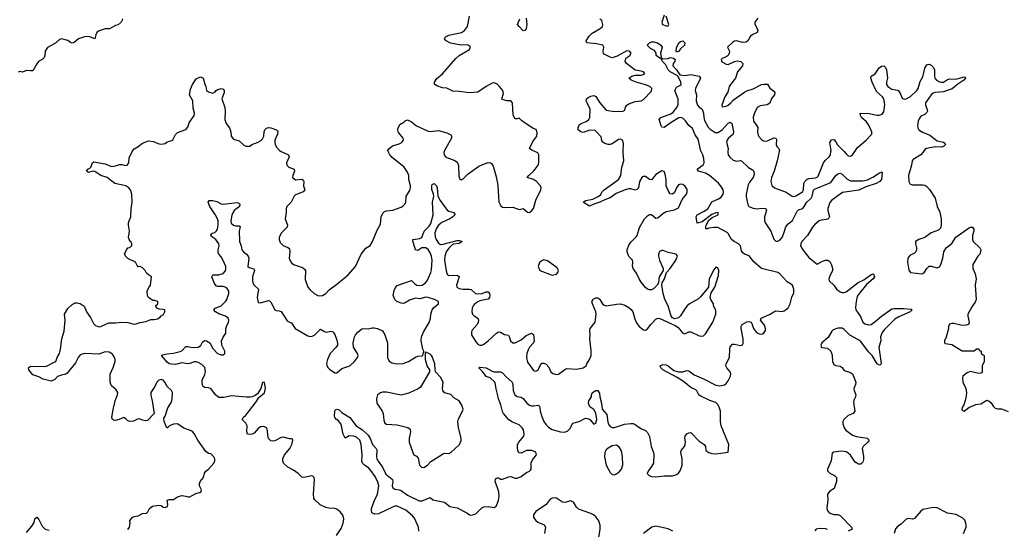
# Model space of a CAD drawing. Header units: inches. Extents: x 2396598 to 2566999, y 262085 to 451979.
# Tile 106 of 256: x 2465385 to 2474897, y 326349 to 331275. Entities that reach past the tile are written whole.
import ezdxf

# ---------------------------------------------------------------- set-up
doc = ezdxf.new("R2010")
doc.units = ezdxf.units.IN
doc.header["$MEASUREMENT"] = 0
for name, color, linetype in [('C4362', 7, 'Continuous'), ('C4363', 7, 'Continuous'), ('C4372', 7, 'Continuous'), ('C4373', 7, 'Continuous')]:
    doc.layers.add(name, color=color, linetype=linetype)

msp = doc.modelspace()

# ---------------------------------------------------------------- linework, layer by layer
at = {"layer": 'C4362', "color": 5}
for points, elevation in [([(2466430, 326347.3), (2466444.5, 326370), (2466451.6, 326410), (2466449.7, 326430), (2466470, 326463), (2466490, 326473), (2466530, 326478), (2466570, 326501), (2466610, 326506), (2466622, 326518), (2466639, 326550), (2466667.2, 326572.8), (2466730, 326582.8), (2466750, 326578), (2466770, 326564.7), (2466790, 326560.7), (2466812.7, 326570), (2466817.2, 326590), (2466810, 326632), (2466830, 326638), (2466870, 326636), (2466910, 326664.7), (2466950, 326674.8), (2466990.9, 326670.9), (2467010, 326662), (2467030, 326662), (2467085.6, 326694.4), (2467133.2, 326706.8), (2467142, 326730), (2467122, 326770), (2467121.2, 326790), (2467129.3, 326810), (2467159.3, 326850), (2467169.4, 326890.6), (2467182, 326910), (2467210, 326931.3), (2467259, 326990), (2467269, 327010), (2467268.7, 327030), (2467259, 327050), (2467230, 327079), (2467210, 327082), (2467182, 327102), (2467106.6, 327210), (2467070, 327276), (2467050, 327298), (2466970, 327326), (2466910, 327367.6), (2466870, 327366.6), (2466832, 327350), (2466812, 327330), (2466806, 327330), (2466779, 327390), (2466776.4, 327423.6), (2466790, 327442), (2466816.6, 327523.4), (2466850, 327578), (2466856.9, 327610), (2466859.5, 327670), (2466851.4, 327691.4), (2466810, 327729.3), (2466787.6, 327770), (2466770, 327791.5), (2466750, 327797.6), (2466727.7, 327790), (2466710.5, 327770), (2466690, 327729), (2466650.5, 327670), (2466650, 327642), (2466663.7, 327590), (2466684.7, 327470), (2466618.8, 327401.2), (2466603.6, 327396.4), (2466570, 327404), (2466550, 327415.3), (2466530, 327417.2), (2466484.4, 327395.6), (2466450, 327389.7), (2466430, 327397), (2466410, 327418), (2466390, 327429.4), (2466346.8, 327410), (2466310, 327400.5), (2466290, 327402.9), (2466280.9, 327410), (2466276.3, 327430), (2466284.7, 327490), (2466308.2, 327591.8), (2466329.4, 327650), (2466332.3, 327670), (2466318, 327698), (2466270, 327735.3), (2466259.5, 327770), (2466257.2, 327850), (2466287.5, 327912.5), (2466305.6, 327970), (2466305.6, 327990), (2466296.6, 328016.6), (2466281.1, 328041.1), (2466250, 328062), (2466210, 328064.5), (2466150, 328041.2), (2466010, 328049.4), (2465970, 328035.6), (2465948.5, 328010), (2465922.3, 327957.7), (2465841.7, 327858.3), (2465830.2, 327849.8), (2465790, 327840.5), (2465750, 327824.7), (2465723, 327797), (2465690, 327780.5), (2465610, 327801.7), (2465570, 327821.7), (2465510, 327842.9), (2465472.3, 327890), (2465469.5, 327910.5), (2465490, 327927.3), (2465630, 327923.7), (2465650, 327928.7), (2465710, 327962.8), (2465733.2, 327970), (2465747, 328010), (2465770.8, 328050), (2465779.8, 328090), (2465791.1, 328190), (2465814.5, 328265.5), (2465823.6, 328370), (2465817.2, 328430), (2465850, 328482), (2465890, 328521), (2465922, 328538), (2465939.8, 328539.8), (2465970, 328532), (2466006, 328506), (2466014.4, 328494.4), (2466030.5, 328450), (2466070, 328396), (2466097.2, 328337.2), (2466117.7, 328317.7), (2466150, 328304.9), (2466170, 328308.7), (2466230, 328338.4), (2466250, 328343.7), (2466310, 328344.2), (2466370, 328352.7), (2466428.7, 328348.7), (2466490, 328333.4), (2466510, 328334), (2466550, 328348), (2466602.7, 328357.3), (2466650, 328378), (2466683.1, 328376.9), (2466716.5, 328383.5), (2466740.4, 328399.6), (2466750, 328412), (2466774.6, 328425.4), (2466788, 328450), (2466786, 328470), (2466770, 328475.3), (2466736.4, 328476.4), (2466710, 328488), (2466698, 328510), (2466718, 328530), (2466718, 328550), (2466690, 328562), (2466670, 328562), (2466650, 328573.2), (2466630, 328589), (2466619.3, 328610), (2466616, 328650), (2466632.7, 328687.3), (2466648.7, 328710), (2466658, 328790), (2466628, 328808), (2466610, 328826), (2466598, 328850), (2466570, 328878), (2466550, 328888), (2466530, 328886), (2466518, 328898), (2466502, 328930), (2466430, 328966), (2466410, 328986), (2466398, 329010), (2466415.3, 329050), (2466430, 329071.3), (2466448, 329072), (2466467.3, 329092.7), (2466468, 329110), (2466458, 329130), (2466450, 329135.3), (2466436, 329170), (2466446, 329230), (2466436, 329290), (2466437.2, 329310), (2466441.2, 329330), (2466459, 329370), (2466462.9, 329450), (2466472.3, 329510), (2466469, 329590), (2466456, 329630), (2466439, 329650), (2466408.7, 329670), (2466305.2, 329690), (2466230, 329748.2), (2466168.2, 329768.2), (2466110, 329807.6), (2466090, 329809.6), (2466050, 329798), (2466030, 329811), (2466042.7, 329830), (2466061.6, 329838.4), (2466071.5, 329848.5), (2466087.5, 329892.5), (2466100.5, 329899.5), (2466210, 329883.1), (2466270, 329857), (2466310, 329862), (2466350, 329876.4), (2466370, 329876.4), (2466406.1, 329866.1), (2466422.7, 329870), (2466440.4, 329890), (2466441.3, 329938.7), (2466471.4, 330000)], 60), ([(2467910.1, 330000), (2467916.2, 329996.2), (2467980.5, 329970), (2467987, 329950), (2467963.7, 329890), (2467966, 329870), (2467986, 329850), (2468034.8, 329830), (2468038, 329810), (2468022, 329770), (2468021, 329750), (2468050, 329727.7), (2468110, 329732.7), (2468124.5, 329724.5), (2468130.4, 329710), (2468128, 329670), (2468139.1, 329630), (2468124, 329610), (2468050, 329580.5), (2468034.9, 329570), (2468008, 329510), (2467965.5, 329470), (2467958, 329450), (2467960.5, 329410), (2467948.4, 329350), (2467973.4, 329290), (2467968, 329270), (2467910.6, 329210), (2467890.7, 329170), (2467890.6, 329150), (2467901.7, 329121.7), (2467930, 329090.8), (2467973.8, 329073.8), (2467990, 329062.8), (2467995.6, 329030), (2467988.5, 328970), (2467994, 328950), (2468010, 328925.5), (2468030.8, 328910), (2468118.5, 328878.5), (2468139.7, 328859.7), (2468144.6, 328850), (2468143.6, 328763.6), (2468168.7, 328690), (2468190, 328663), (2468230, 328628), (2468270, 328604.9), (2468310, 328608.2), (2468343.7, 328630), (2468375.5, 328664.5), (2468450, 328718.3), (2468558.7, 328810), (2468630, 328888.4), (2468682.6, 329010), (2468730, 329067.2), (2468770, 329092.4), (2468794.7, 329130), (2468838.7, 329241.3), (2468870, 329298), (2468875.9, 329370), (2468894.2, 329405.8), (2468910, 329419.6), (2468930, 329426.9), (2468990, 329433.6), (2469070, 329462.4), (2469090, 329476.3), (2469113.9, 329506.1), (2469119.5, 329570), (2469155.1, 329624.9), (2469161.6, 329650), (2469160.5, 329670), (2469144.7, 329730), (2469144.2, 329770), (2469130, 329802.7), (2469099.6, 329850), (2468983.8, 329943.8), (2468959.7, 329970), (2468945.8, 330000)], 60), ([(2469486.3, 330000), (2469483.2, 329990), (2469484.9, 329970), (2469495.2, 329955.2), (2469510, 329944.4), (2469590, 329914.9), (2469614.8, 329894.8), (2469625, 329865), (2469627.3, 329767.3), (2469629.1, 329749.1), (2469636.1, 329736.1), (2469650, 329728.5), (2469670, 329735.3), (2469716.4, 329783.6), (2469821.7, 329858.3), (2469890, 329889.3), (2469910, 329894.9), (2469932.4, 329892.4), (2469943.9, 329883.9), (2469959.1, 329859.1), (2469985.5, 329770), (2470000, 329694.4)], 60), ([(2468446, 326290), (2468490, 326358), (2468509.8, 326410), (2468514.8, 326450), (2468505.2, 326485.2), (2468479.5, 326519.5), (2468450, 326545.1), (2468430, 326551.2), (2468370, 326552.8), (2468341.3, 326561.3), (2468287, 326587), (2468235.1, 326635.1), (2468226.6, 326650), (2468222.7, 326690), (2468234.3, 326830), (2468229.6, 326849.6), (2468219.7, 326859.7), (2468207, 326867), (2468130, 326851.5), (2468110, 326854.5), (2468075.1, 326890), (2468030, 326921.6), (2467974, 326950), (2467933.2, 326990), (2467925.6, 327010), (2467926.5, 327033.5), (2467944.5, 327070), (2467995.4, 327130), (2468013.5, 327170), (2468022.7, 327210), (2468019.5, 327219.5), (2468010, 327225.2), (2467990, 327223.6), (2467930, 327239.3), (2467910, 327236.5), (2467850, 327204), (2467830, 327199.7), (2467810, 327205.6), (2467790, 327227.3), (2467784.1, 327244.1), (2467776.9, 327316.9), (2467769.3, 327330), (2467742.7, 327342.7), (2467710, 327338.5), (2467690, 327323.5), (2467650, 327279.7), (2467630.7, 327270), (2467606.5, 327266.5), (2467585.2, 327270), (2467580.5, 327290), (2467583.5, 327350), (2467570, 327374), (2467535.1, 327410), (2467542.9, 327430), (2467570, 327454), (2467595.1, 327484.9), (2467670, 327580.3), (2467695.8, 327624.2), (2467750, 327668.5), (2467758.3, 327710), (2467750, 327772.7), (2467730, 327768), (2467715.5, 327710), (2467681.3, 327658.7), (2467658, 327642), (2467630.2, 327629.8), (2467610, 327625.3), (2467573.7, 327626.3), (2467430, 327638.4), (2467356, 327624), (2467310, 327623.5), (2467275.1, 327650), (2467230.9, 327710.9), (2467210, 327717.4), (2467170, 327719.6), (2467153.1, 327733.1), (2467146.3, 327766.3), (2467147.1, 327790), (2467174.6, 327845.4), (2467179.8, 327870), (2467172.2, 327912.2), (2467143.6, 327943.6), (2467110, 327961.6), (2467090, 327967), (2467070, 327967), (2467028.5, 327951.5), (2467010, 327949.6), (2466950, 327956.9), (2466890, 327942.6), (2466850, 327944.7), (2466829.6, 327950), (2466810, 327966), (2466754, 328030), (2466763.6, 328036.4), (2466810, 328046.7), (2466870, 328052.6), (2466933.6, 328066.4), (2466950, 328074.9), (2466990, 328114.9), (2467010, 328116), (2467050, 328106.4), (2467110, 328110.2), (2467134, 328126), (2467150, 328159.1), (2467170, 328174.6), (2467190.6, 328170), (2467222.4, 328150), (2467250, 328098), (2467294.4, 328050), (2467330, 328034.3), (2467350, 328035.3), (2467366, 328050), (2467366.6, 328070), (2467339.1, 328130), (2467333.6, 328170), (2467350, 328206.8), (2467376.4, 328243.6), (2467375.8, 328290), (2467381.7, 328310), (2467403.5, 328350), (2467405.6, 328370), (2467397.2, 328390), (2467373, 328410), (2467310, 328431), (2467277.6, 328450), (2467259.5, 328470), (2467274.7, 328485.3), (2467330.9, 328509.1), (2467372, 328550), (2467386.6, 328570), (2467403.7, 328630), (2467403.7, 328650), (2467390, 328678), (2467369.6, 328689.6), (2467350, 328694.7), (2467296.1, 328696.1), (2467282.5, 328702.5), (2467265.2, 328725.2), (2467241.6, 328790), (2467251.8, 328808.2), (2467310, 328810.2), (2467350, 328822.3), (2467371.4, 328848.6), (2467377.8, 328870), (2467376.2, 328890), (2467350, 328947.6), (2467330, 328982.9), (2467307.3, 329010), (2467303.3, 329023.3), (2467303, 329050), (2467312.7, 329090), (2467309.4, 329110), (2467280.9, 329150), (2467249.6, 329170), (2467229.3, 329190), (2467242.7, 329210), (2467270, 329219.5), (2467286.8, 329233.2), (2467296, 329250), (2467302.8, 329290), (2467301.4, 329330), (2467294.2, 329350), (2467273.1, 329393.1), (2467222.6, 329470), (2467206.6, 329510), (2467213.6, 329526.4), (2467250, 329528.7), (2467290, 329519), (2467330, 329496.4), (2467350, 329492.2), (2467487.3, 329507.3), (2467502, 329502), (2467510.7, 329490.7), (2467506.8, 329470), (2467457.3, 329430), (2467445.7, 329414.3), (2467434.3, 329385.7), (2467423.1, 329330), (2467429.2, 329309.2), (2467450, 329288.5), (2467470, 329282), (2467503.5, 329283.5), (2467514.6, 329274.6), (2467505.3, 329230), (2467509, 329130), (2467523.1, 329090), (2467530.4, 329050), (2467546, 329030), (2467577.1, 329010), (2467593.4, 328990), (2467598, 328970), (2467588, 328888), (2467600.4, 328880.4), (2467648.3, 328868.3), (2467654.7, 328854.7), (2467635, 328790), (2467632.6, 328750), (2467636.5, 328730), (2467648.5, 328710), (2467690.6, 328670), (2467678.4, 328590), (2467690, 328541), (2467710, 328538), (2467790, 328560.5), (2467797.6, 328557.6), (2467810, 328546), (2467850, 328471.3), (2467863.5, 328463.5), (2467890, 328462), (2467910, 328454), (2467970, 328365.5), (2467990, 328350.5), (2468010, 328344), (2468044.9, 328290), (2468170, 328218.4), (2468190, 328213.7), (2468210, 328216), (2468233.5, 328226.5), (2468290, 328282.8), (2468330, 328260.5), (2468350, 328255.5), (2468390, 328264), (2468410, 328260.7), (2468414.7, 328254.7), (2468430, 328230.8), (2468450, 328177.3), (2468455.3, 328144.7), (2468453.8, 328130), (2468443.1, 328110), (2468384, 328050), (2468357.6, 327990), (2468350.3, 327950.3), (2468353, 327933), (2468363.8, 327910), (2468377.2, 327897.2), (2468430, 327863), (2468450, 327862.4), (2468497.8, 327902.2), (2468574, 327930), (2468620.3, 327970), (2468647.7, 328010), (2468653.1, 328030), (2468649.7, 328050), (2468609.6, 328110.4), (2468606, 328150), (2468619.7, 328210), (2468628, 328230), (2468650, 328254.4), (2468690, 328285.5), (2468710, 328290.5), (2468750, 328288), (2468790, 328297.3), (2468810, 328297.3), (2468842, 328290), (2468890, 328266), (2468912.7, 328230), (2468936.5, 328150), (2468937.4, 328010), (2468955.5, 327975.5), (2468978.9, 327958.9), (2469027.1, 327947.1), (2469090, 327952), (2469140.7, 327970), (2469210, 328013.7), (2469230, 328021.3), (2469273.6, 328026.4), (2469278, 328030), (2469288.7, 328070), (2469279, 328090), (2469263, 328170), (2469266.9, 328210), (2469284.4, 328255.6), (2469343.9, 328356.1), (2469352.9, 328387.1), (2469355.3, 328430), (2469369.8, 328470.2), (2469385.5, 328494.5), (2469431.1, 328530), (2469429.5, 328550), (2469393.2, 328570), (2469330, 328591.3), (2469310, 328592.8), (2469250, 328577), (2469210, 328584.2), (2469150, 328563.1), (2469110, 328538.7), (2469090, 328532.9), (2469070, 328534), (2469029.7, 328550), (2469009.7, 328570), (2468991.3, 328610), (2469002.3, 328657.7), (2469014.3, 328685.7), (2469030, 328704.9), (2469170, 328754.8), (2469202, 328722), (2469222.8, 328710), (2469250, 328705.8), (2469273.2, 328710), (2469304.5, 328730), (2469320.7, 328750), (2469356.5, 328830), (2469363.2, 328856.8), (2469370.5, 328950.5), (2469364.4, 328990), (2469350, 329022.4), (2469330, 329054.3), (2469310, 329068.2), (2469270, 329068.2), (2469230, 329043.7), (2469210, 329049.2), (2469182.9, 329137.1), (2469184, 329150), (2469250, 329160.3), (2469269.8, 329170.2), (2469292.1, 329230), (2469340, 329280), (2469355.4, 329304.6), (2469377.8, 329390), (2469372.9, 329510), (2469384.2, 329570), (2469383.1, 329590), (2469367.9, 329632.1), (2469365.1, 329670), (2469370, 329682.8), (2469390, 329690.7), (2469413, 329670), (2469419.3, 329650), (2469423.7, 329570), (2469446.5, 329526.5), (2469515.2, 329435.3), (2469530, 329425.3), (2469576, 329410), (2469590.4, 329390.4), (2469570.3, 329370), (2469539.5, 329350), (2469464, 329316), (2469431.3, 329288.7), (2469407.6, 329252.4), (2469396.6, 329210), (2469397.4, 329177.4), (2469407.5, 329150), (2469430, 329115.9), (2469450, 329103.2), (2469474.7, 329105.3), (2469610, 329140.3), (2469630, 329141.7), (2469658, 329130), (2469630, 329111.8), (2469575.6, 329104.4), (2469562.2, 329097.8), (2469530, 329066.6), (2469505.7, 329030), (2469491.7, 328990), (2469489.6, 328949.6), (2469505.9, 328845.9), (2469515.8, 328815.8), (2469530, 328803.2), (2469610, 328805.3), (2469630, 328794), (2469632, 328790), (2469605.2, 328710), (2469609.1, 328689.1), (2469630, 328675.3), (2469670.2, 328670.2), (2469731.4, 328671.4), (2469746.5, 328666.5), (2469788, 328630), (2469810, 328625.8), (2469852, 328628), (2469890, 328643.1), (2469910, 328643), (2469923, 328630), (2469926.4, 328610), (2469922.4, 328590), (2469910, 328572.3), (2469830, 328556.4), (2469810, 328547.2), (2469776.7, 328523.3), (2469765.3, 328510), (2469757.4, 328490), (2469753.1, 328450), (2469759.5, 328430), (2469773.9, 328413.9), (2469810, 328390.4), (2469816.9, 328370), (2469814.3, 328350), (2469803.7, 328330), (2469753.4, 328270), (2469748.3, 328250), (2469749.4, 328230), (2469790, 328160.5), (2469814.6, 328134.6), (2469830, 328128.9), (2469850, 328130.3), (2469870, 328139.6), (2469910, 328170.3), (2469990, 328245.3), (2470000, 328251.2)], 40), ([(2470000, 327655.9), (2469987.3, 327707.3), (2469982.6, 327750), (2469974.3, 327770), (2469930, 327811.8), (2469890, 327827.6), (2469856, 327876), (2469822, 327910), (2469830, 327916), (2469890, 327911.3), (2469950, 327878.3), (2469970, 327872.4), (2470000, 327872)], 20), ([(2469240.9, 326330), (2469239, 326370), (2469197.6, 326457.6), (2469180.2, 326480.2), (2469114, 326534), (2469033.1, 326573.1), (2469010, 326573.2), (2468992.6, 326567.4), (2468850, 326499.3), (2468814.9, 326494.9), (2468788.3, 326508.3), (2468782.4, 326530), (2468784.4, 326550), (2468810, 326622), (2468842.4, 326690), (2468854.2, 326770), (2468844, 326804), (2468818.1, 326858.1), (2468778.3, 326918.3), (2468759.1, 326939.1), (2468717, 326970), (2468697, 326990), (2468690, 327004), (2468694.5, 327070), (2468683.7, 327170), (2468670.5, 327210.5), (2468640.2, 327240.2), (2468609.1, 327250.9), (2468568.8, 327251.2), (2468529.2, 327230), (2468510, 327268.7), (2468494.3, 327350), (2468487.2, 327367.2), (2468461, 327401), (2468446.6, 327410), (2468429.4, 327430), (2468427.3, 327447.3), (2468429.4, 327490.6), (2468435.3, 327504.7), (2468450, 327512), (2468470, 327502.8), (2468498, 327478), (2468575.5, 327430), (2468634, 327350), (2468696.9, 327310), (2468750, 327259), (2468770, 327226.7), (2468793, 327170), (2468828.9, 327130), (2468835.8, 327115.8), (2468833.3, 327050), (2468836.4, 327030), (2468847, 327007), (2468890.7, 326950), (2468923.3, 326883.3), (2468986.7, 326830), (2468988.9, 326810), (2468981.6, 326770), (2468990, 326749), (2469010, 326737.6), (2469050, 326731.3), (2469070, 326722.9), (2469130, 326678.7), (2469244.9, 326624.9), (2469274.5, 326625.5), (2469350, 326656), (2469375.3, 326635.3), (2469490, 326610.3), (2469540.4, 326570), (2469610, 326555.3), (2469703.1, 326510), (2469730, 326490.3), (2469750, 326486.7), (2469790, 326499.6), (2469850, 326557), (2469870, 326567), (2469910, 326570.5), (2469970, 326561.1), (2469988.5, 326571.5), (2470000, 326601.4)], 20), ([(2470000, 326749.2), (2469979.1, 326810), (2469980.5, 326830), (2469990, 326844.9), (2470000, 326845.2)], 20), ([(2465450, 326318.8), (2465502, 326378), (2465523.6, 326416.4), (2465530, 326452), (2465550, 326466), (2465570, 326442.8), (2465600.2, 326380.3), (2465630, 326350.5), (2465670, 326339.5)], 60)]:
    msp.add_lwpolyline(points, dxfattribs=dict(at, elevation=elevation))
at = {"layer": 'C4362', "color": 5, "elevation": 40}
msp.add_lwpolyline([(2469310, 328066), (2469302, 328058), (2469302.8, 327990), (2469321.3, 327921.3), (2469344.7, 327890), (2469344.7, 327870), (2469256.3, 327723.7), (2469232.9, 327707.1), (2469150.3, 327669.7), (2469110, 327655.1), (2469070, 327647), (2468930, 327675.1), (2468890, 327676.3), (2468870, 327669.6), (2468840.5, 327650), (2468830.4, 327610), (2468835.5, 327570), (2468887, 327490), (2468895.3, 327470), (2468903.9, 327403.9), (2468913.7, 327373.7), (2468930, 327364), (2469030, 327359.5), (2469070, 327350.5), (2469133.1, 327333.1), (2469156, 327316), (2469160.3, 327290), (2469148.8, 327228.8), (2469148.7, 327190), (2469182, 327090), (2469192, 327070), (2469216.8, 327056.8), (2469235.9, 327035.9), (2469246.8, 326970), (2469266, 326950), (2469290, 326946.4), (2469325.2, 326970), (2469356.9, 327003.1), (2469470, 327074.8), (2469490, 327084), (2469530, 327082), (2469550, 327090.8), (2469632.2, 327167.8), (2469651, 327209), (2469651.3, 327230), (2469624.4, 327330), (2469619.1, 327390), (2469623.7, 327416.3), (2469664, 327490), (2469669, 327510), (2469656, 327550), (2469631.6, 327590), (2469579.1, 327619.1), (2469550, 327651.3), (2469490, 327669.6), (2469473.6, 327690), (2469469.7, 327710), (2469474.7, 327770), (2469450, 327821.2), (2469402, 327870), (2469397.2, 327890), (2469396.2, 327950), (2469370, 328018), (2469364, 328030), (2469350, 328041.2), (2469330, 328053.2), (2469315.3, 328055.3)], close=True, dxfattribs=at)
at = {"layer": 'C4363', "color": 5, "elevation": 60}
for points in [[(2466377.3, 331282.7), (2466376, 331270), (2466364.7, 331250), (2466334.4, 331225.6), (2466310, 331219), (2466252.4, 331187.6), (2466210, 331187), (2466154, 331166), (2466130.5, 331149.5), (2466118.8, 331130), (2466110, 331089), (2466052.7, 331112.7), (2466011.6, 331108.4), (2465952, 331090), (2465910, 331055.3), (2465890, 331049), (2465874.6, 331054.6), (2465850, 331075.3), (2465790, 331088.7), (2465770, 331082), (2465730.9, 331049.1), (2465654.4, 331005.6), (2465631, 330970), (2465627.3, 330930), (2465620.7, 330910), (2465601, 330890), (2465567.3, 330870), (2465550, 330849), (2465510, 330782), (2465490, 330779), (2465450, 330782.7), (2465411, 330769), (2465390, 330773.2), (2465370, 330769.3)], [(2470000, 330647.1), (2469990, 330655.8), (2469970, 330664.2), (2469950, 330661.6), (2469890, 330629.4), (2469810, 330575.1), (2469730, 330567.8), (2469630, 330580.9), (2469570, 330583.5), (2469510, 330613.8), (2469470, 330617.3), (2469415.1, 330635), (2469393, 330653), (2469391.2, 330670), (2469413.3, 330706.7), (2469470, 330752.4), (2469599.8, 330900.2), (2469630.7, 330929.3), (2469730, 330987.6), (2469740.5, 331010), (2469730, 331022.9), (2469711.5, 331031.5), (2469650, 331028.6), (2469547.7, 331047.7), (2469503.7, 331070), (2469489.3, 331090), (2469498, 331110), (2469530, 331125.3), (2469652.7, 331150), (2469682.9, 331170), (2469711.3, 331210), (2469729.5, 331310)], [(2466471.4, 330000), (2466476.3, 330010), (2466490, 330026.4), (2466530, 330050.4), (2466570, 330083), (2466630, 330103.1), (2466677, 330097), (2466718, 330078), (2466750, 330070.8), (2466790, 330079.1), (2466810, 330093.4), (2466853.2, 330106.8), (2466865.2, 330114.8), (2466890, 330164.7), (2466910, 330184.7), (2466990, 330213), (2467010, 330237.3), (2467023.5, 330276.5), (2467069.2, 330350), (2467072.7, 330370), (2467059.3, 330419.3), (2467056.2, 330490), (2467026.6, 330550), (2467035.6, 330604.4), (2467053.2, 330650), (2467090, 330702), (2467130, 330721), (2467156, 330710), (2467172.8, 330652.8), (2467184, 330630), (2467190.9, 330590.9), (2467210, 330578.8), (2467250, 330564.9), (2467270, 330574), (2467282, 330590), (2467298.4, 330601.6), (2467330, 330610.3), (2467350, 330603), (2467359.5, 330590), (2467360.3, 330570), (2467338, 330510), (2467365.7, 330425.7), (2467370.4, 330390), (2467365.5, 330310), (2467379.1, 330270), (2467410.5, 330230), (2467423.8, 330190), (2467428.9, 330148.9), (2467450, 330119.1), (2467504.5, 330104.5), (2467550, 330062), (2467570, 330052), (2467607.3, 330052.7), (2467626, 330070), (2467690, 330090.8), (2467710, 330102.8), (2467730, 330124), (2467742.9, 330150), (2467745.6, 330190), (2467754, 330210), (2467770, 330226), (2467790, 330233), (2467810, 330228.2), (2467866, 330210), (2467877.3, 330197.3), (2467876.5, 330170), (2467850.3, 330110), (2467848.5, 330090), (2467854, 330070), (2467870, 330039.1), (2467894, 330010), (2467910.1, 330000)], [(2468945.8, 330000), (2468941.2, 330010), (2468952, 330028), (2468985.4, 330054.6), (2469050, 330074.4), (2469070, 330083.8), (2469083.5, 330096.5), (2469091.8, 330110), (2469089.6, 330130), (2469043.3, 330183.3), (2469037.2, 330210), (2469039.3, 330220.7), (2469056.9, 330263.1), (2469096.3, 330283.7), (2469110, 330297.3), (2469130, 330308), (2469170, 330286.4), (2469219.3, 330250), (2469330, 330197.6), (2469350, 330194.9), (2469430, 330203.6), (2469510, 330180.8), (2469550, 330161.3), (2469557.7, 330150), (2469557.6, 330130), (2469490, 330012), (2469486.3, 330000)]]:
    msp.add_lwpolyline(points, dxfattribs=at)
at = {"layer": 'C4372', "color": 5}
for points, elevation in [([(2470000, 328251.2), (2470010, 328257), (2470030, 328254), (2470070, 328231.7), (2470106.4, 328226.4), (2470113.9, 328213.9), (2470124.9, 328170), (2470150, 328150.3), (2470170, 328152.9), (2470230, 328180.3), (2470278.3, 328221.7), (2470330, 328245.3), (2470350, 328230.8), (2470354, 328170), (2470347.1, 328150), (2470311.1, 328110), (2470299, 328090), (2470284.8, 328050), (2470280.7, 328010), (2470290, 327963.8), (2470350, 327884.4), (2470370, 327876.4), (2470390, 327888.4), (2470418, 327942), (2470430, 327954.4), (2470450, 327954.9), (2470470, 327944.2), (2470495.9, 327915.9), (2470515.5, 327870), (2470535.8, 327855.8), (2470570, 327846.7), (2470590, 327850.3), (2470650, 327893.7), (2470670, 327902), (2470763.3, 327896.7), (2470829.3, 327910.7), (2470859, 327930), (2470864, 327950), (2470890, 327991.3), (2470904.5, 328030), (2470905.4, 328074.6), (2470892.3, 328190), (2470897, 328230), (2470892.7, 328270), (2470897.2, 328290), (2470946, 328350), (2470953.6, 328430), (2470951.3, 328450), (2470917.3, 328530), (2470913, 328550), (2470926.4, 328573.6), (2470950, 328586.7), (2470970, 328586.4), (2470979.4, 328579.4), (2470990.2, 328570.2), (2471014.9, 328530), (2471030, 328516.4), (2471050, 328508.8), (2471150, 328526), (2471187.7, 328527.7), (2471230, 328514.8), (2471270, 328494), (2471293.7, 328473.7), (2471308, 328450), (2471332, 328370), (2471350, 328335.5), (2471370, 328308.7), (2471410, 328278.7), (2471430, 328274.9), (2471450, 328285.5), (2471481.6, 328330), (2471530, 328381.6), (2471550, 328388.4), (2471570, 328388.2), (2471718.4, 328318.4), (2471742.4, 328302.4), (2471790, 328246), (2471801.4, 328241.4), (2471810, 328238.8), (2471850, 328257.3), (2471870, 328257.3), (2471950, 328218), (2471970, 328215.5), (2471990, 328220.5), (2472010, 328238.8), (2472081.1, 328350), (2472109.5, 328430), (2472108.9, 328468.9), (2472088.9, 328508.9), (2472088.7, 328530), (2472062, 328570), (2472054, 328590), (2472065.6, 328634.4), (2472102, 328690), (2472136.6, 328803.4), (2472138, 328850), (2472130, 328875.3), (2472110, 328882.7), (2472090, 328858), (2472046.4, 328770), (2472038, 328690), (2471963.6, 328596.4), (2471941.8, 328578.2), (2471856.4, 328530), (2471834.4, 328510), (2471810, 328480.9), (2471770, 328412.7), (2471750, 328392.3), (2471710, 328384), (2471690, 328394), (2471679.3, 328410), (2471650, 328509), (2471616.9, 328570), (2471600.5, 328630), (2471589, 328711), (2471592, 328730), (2471614.3, 328770), (2471633.6, 328830), (2471670, 328870.3), (2471724.7, 328950), (2471740.9, 328990), (2471736.9, 328996.9), (2471727.2, 329007.2), (2471650, 329025.6), (2471602.6, 329042.6), (2471590, 329045.1), (2471564.6, 329035.4), (2471555.2, 329010), (2471556.1, 328990), (2471567.1, 328950), (2471600.3, 328870), (2471601.6, 328850), (2471563.7, 328790), (2471556, 328730), (2471544.9, 328710), (2471507.7, 328672.2), (2471490, 328662.4), (2471470, 328662.6), (2471450, 328671.1), (2471430, 328687.1), (2471390, 328736.8), (2471369.8, 328770), (2471343.5, 328823.5), (2471312.8, 328870), (2471306.2, 328893.8), (2471309.3, 328930), (2471305.2, 328950), (2471270, 328986.6), (2471253.6, 329030), (2471255, 329050), (2471270, 329094), (2471290, 329125.7), (2471342.2, 329177.8), (2471349.8, 329190.2), (2471373.5, 329266.5), (2471421.7, 329350), (2471450, 329378.7), (2471470, 329392.4), (2471490, 329393.4), (2471530, 329355.5), (2471550, 329361.1), (2471599.1, 329400.9), (2471630, 329419.6), (2471710, 329436), (2471750, 329456.3), (2471784.2, 329535.8), (2471826, 329590), (2471833.2, 329610), (2471832.9, 329632.9), (2471810, 329668.7), (2471790, 329681.2), (2471770, 329685.2), (2471750, 329677.2), (2471730, 329648.7), (2471710, 329604), (2471690, 329589), (2471670, 329593.2), (2471650, 329622.7), (2471631.3, 329670), (2471629.6, 329730), (2471621.5, 329781.5), (2471610, 329808), (2471590, 329814), (2471530, 329779), (2471490, 329726), (2471470, 329729.4), (2471430, 329758.7), (2471410, 329759.6), (2471394, 329750), (2471373.7, 329710), (2471361.7, 329650), (2471347.6, 329632.4), (2471330, 329626.3), (2471290, 329639.8), (2471270, 329639.5), (2471234.4, 329630), (2471145.9, 329594.1), (2471090, 329552), (2471042.7, 329537.3), (2470990, 329509.8), (2470930, 329493.3), (2470890, 329471.6), (2470829.5, 329510), (2470854, 329526), (2470920.6, 329539.4), (2470974.6, 329565.4), (2470996.5, 329583.5), (2471011.3, 329610), (2471031.5, 329630), (2471170, 329731.3), (2471192.6, 329770), (2471202.2, 329850), (2471222.8, 329910), (2471214.3, 329990), (2471214.7, 330000)], 40), ([(2470000, 329694.4), (2470005.5, 329665.5), (2470015.2, 329515.2), (2470034.6, 329474.6), (2470050, 329463), (2470070, 329459.3), (2470150, 329463), (2470210, 329438.8), (2470250, 329451), (2470290, 329416), (2470310, 329411), (2470330, 329426), (2470350, 329451.3), (2470371.8, 329530), (2470419, 329630), (2470421.2, 329650), (2470417.2, 329670), (2470379, 329710), (2470350, 329729.2), (2470288.7, 329750), (2470302, 329770), (2470349.6, 329810.4), (2470366, 329830), (2470394, 329870), (2470401.2, 329890), (2470399.3, 329970), (2470390, 329988.7), (2470362.6, 330000)], 60), ([(2470000, 327872), (2470030, 327871.6), (2470050, 327863.1), (2470084.1, 327824.1), (2470142.4, 327770), (2470148.8, 327750), (2470152.2, 327690), (2470168.7, 327648.7), (2470190, 327633.1), (2470230, 327625.3), (2470250, 327613.7), (2470282.7, 327570), (2470310, 327549.2), (2470330, 327542.4), (2470350, 327542.3), (2470390, 327550.4), (2470402.5, 327542.5), (2470408.6, 327528.6), (2470412.9, 327490), (2470430, 327440.7), (2470450, 327390.6), (2470470, 327360.4), (2470495.1, 327335.1), (2470530, 327312.9), (2470610, 327290.2), (2470650, 327289.2), (2470679.6, 327300.4), (2470699.4, 327320.6), (2470730, 327374.9), (2470790, 327391.6), (2470850, 327422), (2470870, 327421.3), (2470891.6, 327411.6), (2470930, 327364.9), (2470950, 327375.5), (2470961.5, 327410), (2470951.5, 327471.5), (2470930, 327508), (2470891.5, 327531.5), (2470879.5, 327570), (2470882.7, 327590), (2470909.2, 327630), (2470909.5, 327650), (2470918, 327670), (2470950, 327692.4), (2470970.4, 327690.4), (2470985.2, 327665.2), (2470988, 327630), (2471004.4, 327570), (2471013.4, 327510), (2471057.3, 327457.3), (2471066, 327386), (2471077.6, 327357.6), (2471090, 327341.5), (2471110, 327332.2), (2471130, 327332.1), (2471226.8, 327366.8), (2471290, 327372.7), (2471310, 327370.5), (2471330, 327362.8), (2471384.7, 327324.7), (2471430, 327304), (2471450, 327286), (2471470, 327244.7), (2471484, 327150), (2471508.2, 327090), (2471511.8, 327070), (2471508.7, 326990), (2471490, 326955.1), (2471454.9, 326910), (2471448.2, 326890), (2471467.7, 326870), (2471490, 326859.6), (2471530, 326855.6), (2471610, 326866.3), (2471690, 326866.7), (2471730, 326877.6), (2471750, 326891.8), (2471770, 326920.3), (2471783.9, 326970), (2471784.1, 327030), (2471770.8, 327090), (2471776.4, 327110), (2471807.6, 327150), (2471814.4, 327170), (2471816.1, 327196.1), (2471811.5, 327230), (2471814.5, 327250), (2471830, 327270.6), (2471850, 327283), (2471870, 327284.9), (2471950, 327202.4), (2471998.8, 327170), (2472010.4, 327150.4), (2472014.8, 327110), (2472041, 327090), (2472070, 327082.4), (2472110, 327079.5), (2472230, 327094), (2472235.6, 327170), (2472162.7, 327350), (2472154.8, 327390), (2472153.7, 327490), (2472143.9, 327530), (2472130, 327554), (2472110, 327575), (2472053.5, 327593.5), (2471958.3, 327638.3), (2471944.8, 327650), (2471927.2, 327687.2), (2471917, 327697), (2471870, 327720.3), (2471797.9, 327777.9), (2471736.1, 327816.1), (2471598.7, 327890), (2471577.4, 327910), (2471572.7, 327930), (2471598.9, 327941.1), (2471630, 327937.8), (2471650, 327929.1), (2471703.5, 327883.5), (2471750, 327870.7), (2471790, 327870.8), (2471830, 327884.1), (2471850, 327881.8), (2471901.3, 327841.3), (2471990, 327803.8), (2472110, 327743.1), (2472150, 327736.3), (2472194.3, 327745.7), (2472210, 327757.3), (2472230, 327785.3), (2472250.7, 327830), (2472254.5, 327850), (2472248.2, 327870), (2472216.9, 327910), (2472207.3, 327930), (2472209.7, 327950), (2472242.4, 328010), (2472243.9, 328090), (2472250, 328114), (2472270, 328137.6), (2472290, 328139.5), (2472350, 328125.7), (2472366.6, 328133.4), (2472373.5, 328146.5), (2472374.6, 328190), (2472354.5, 328290), (2472355.4, 328310), (2472364.2, 328330), (2472410, 328355.3), (2472430, 328357.1), (2472450.4, 328350.4), (2472459.5, 328339.5), (2472474.4, 328290), (2472502.4, 328250), (2472530, 328237.4), (2472550, 328236.5), (2472570, 328243.1), (2472589.7, 328270), (2472589.6, 328290), (2472581, 328321), (2472542, 328370), (2472548.7, 328390), (2472630, 328425.3), (2472670, 328452.7), (2472690, 328460.5), (2472750, 328454.4), (2472770, 328459.5), (2472790, 328472.4), (2472808.6, 328491.4), (2472829.6, 328530), (2472845.6, 328594.4), (2472865.1, 328634.9), (2472863.9, 328670), (2472850, 328708), (2472799.6, 328739.6), (2472730, 328819.8), (2472710, 328830.4), (2472549.9, 328869.9), (2472476, 328936), (2472431.7, 328991.7), (2472386.3, 329010), (2472370, 329021.7), (2472359.4, 329039.4), (2472347.9, 329090), (2472329.1, 329110), (2472287.4, 329130), (2472260.2, 329150), (2472230, 329209.7), (2472219, 329219), (2472130, 329266.7), (2472090, 329267.8), (2472041.4, 329258.6), (2472030, 329252.3), (2472014.6, 329254.6), (2472012.3, 329270), (2472017.6, 329290), (2472042.8, 329337.2), (2472075.6, 329364.4), (2472133.2, 329390), (2472133.2, 329410), (2472110, 329409), (2472070, 329393), (2471978.5, 329321.4), (2471929.4, 329309.4), (2471921.8, 329370), (2471929.8, 329390), (2471997.2, 329422.8), (2472032.3, 329447.7), (2472070, 329512.9), (2472137.4, 329542.6), (2472160.7, 329559.3), (2472182.3, 329590), (2472185, 329610), (2472181.1, 329630), (2472162.4, 329662.4), (2472134.6, 329694.6), (2472048.7, 329768.7), (2472010.4, 329790.4), (2471944.2, 329810), (2471929.8, 329829.8), (2471986.7, 329873.3), (2471995.9, 329890), (2471994.5, 329934.5), (2471984.6, 329970), (2471967.2, 330000)], 20), ([(2472226.8, 330000), (2472226.1, 329990), (2472230.7, 329970), (2472246, 329946), (2472277, 329917), (2472310, 329907.3), (2472350, 329914), (2472359.3, 329910), (2472425.2, 329845.2), (2472465.1, 329825.1), (2472474.8, 329814.8), (2472480.2, 329790), (2472478.9, 329770), (2472471.7, 329750), (2472435.6, 329704.4), (2472421.8, 329678.2), (2472403.6, 329590), (2472403.1, 329563.1), (2472419.1, 329490), (2472430, 329469.1), (2472472.2, 329452.2), (2472510, 329447.1), (2472553, 329453), (2472593, 329450), (2472600.2, 329430), (2472579.2, 329370), (2472580.4, 329330), (2472590, 329308.2), (2472642.7, 329230), (2472670, 329152), (2472690, 329135.8), (2472710, 329134.8), (2472730, 329145.1), (2472750, 329168.7), (2472767.6, 329210), (2472785.8, 329274.2), (2472810, 329302.2), (2472850, 329333), (2472895.6, 329424.4), (2472910, 329437.3), (2472951.3, 329448.7), (2472989.3, 329510), (2473030.9, 329549.1), (2473041.4, 329570), (2473054.1, 329625.9), (2473062.6, 329637.4), (2473220.3, 329699.7), (2473269, 329770), (2473290, 329785.2), (2473310, 329790.2), (2473330, 329782), (2473376.4, 329736.4), (2473410, 329718), (2473530, 329717.1), (2473574.5, 329725.5), (2473627.6, 329752.4), (2473690, 329794), (2473703, 329797), (2473710, 329804), (2473718.4, 329798.4), (2473711.1, 329730), (2473693.6, 329710), (2473659, 329690), (2473559, 329661), (2473492.6, 329627.4), (2473335.1, 329604.9), (2473229.6, 329530.4), (2473210.6, 329509.4), (2473193.4, 329450), (2473192.9, 329430), (2473207.9, 329370), (2473202.2, 329357.8), (2473192.3, 329347.7), (2473177.3, 329342.7), (2473130, 329336.3), (2473110, 329329.2), (2473065.1, 329294.9), (2473044.2, 329270), (2472996.2, 329190), (2472940.1, 329130), (2472930.1, 329110), (2472929.2, 329090), (2472949.6, 329050), (2473010, 328975.4), (2473090, 328912.7), (2473139.3, 328940.7), (2473170, 328951.6), (2473191.5, 328951.5), (2473210, 328939.1), (2473226.9, 328906.9), (2473238.3, 328870), (2473237.7, 328850), (2473208.4, 328790), (2473203.2, 328770), (2473206.4, 328750), (2473248.8, 328708.8), (2473276.9, 328670), (2473310, 328645), (2473330, 328638.9), (2473350, 328639), (2473370, 328645.7), (2473486.3, 328733.7), (2473539.8, 328760.2), (2473610, 328811.5), (2473630, 328819.3), (2473634.5, 328814.5), (2473641.7, 328790), (2473631.7, 328770), (2473564.9, 328715.1), (2473485.4, 328614.6), (2473473.3, 328586.7), (2473461.2, 328530), (2473458.9, 328490), (2473463.6, 328470), (2473506.4, 328406.4), (2473530.8, 328350.8), (2473550, 328334), (2473586, 328326), (2473610, 328330.1), (2473650, 328357.2), (2473710, 328410.2), (2473810, 328478.6), (2473830, 328482.9), (2473922.7, 328482.8), (2473996.4, 328476.4), (2474006, 328470), (2473987.3, 328450), (2473877.5, 328402.5), (2473840.9, 328379.1), (2473739.7, 328280.3), (2473717.5, 328250), (2473702, 328210), (2473705.3, 328170), (2473685.5, 328110), (2473706.6, 327953.4), (2473699.6, 327940.4), (2473690, 327936.3), (2473668.2, 327950), (2473620.7, 328030), (2473586, 328066), (2473510, 328163.4), (2473483.1, 328183.1), (2473405.6, 328225.6), (2473350, 328280.4), (2473330, 328293.2), (2473290, 328292.8), (2473242.8, 328277.2), (2473230, 328263.5), (2473195.6, 328204.4), (2473135.3, 328150), (2473123.1, 328130), (2473130, 328108), (2473190, 328099.5), (2473220.2, 328070), (2473233.2, 328033.2), (2473235.8, 327970), (2473250, 327943.6), (2473270, 327931.6), (2473310, 327927), (2473330, 327914.4), (2473348.3, 327888.3), (2473359.7, 327879.7), (2473410, 327865), (2473430, 327852.9), (2473462.6, 327770), (2473460.7, 327750), (2473443.7, 327710), (2473445.7, 327690), (2473464, 327650), (2473460.8, 327630), (2473443.7, 327596.3), (2473441, 327579), (2473452.6, 327490), (2473437, 327470), (2473388.2, 327450), (2473347.7, 327410), (2473337.6, 327390), (2473337, 327370), (2473348.9, 327330), (2473366.5, 327306.5), (2473430, 327259.5), (2473470, 327246.8), (2473570.9, 327230.9), (2473590.2, 327210), (2473580.3, 327190), (2473534.6, 327150), (2473525.2, 327130), (2473536, 327056), (2473536.2, 327023.8), (2473530, 326997.4), (2473510, 326980.2), (2473490, 326978.7), (2473456.8, 326996.8), (2473410, 327064.8), (2473390, 327084.8), (2473370, 327097), (2473350, 327102.3), (2473316.9, 327103.1), (2473250, 327095.1), (2473234.8, 327085.2), (2473224.4, 327010), (2473187.7, 326930), (2473190, 326914), (2473210.5, 326890.5), (2473258, 326870), (2473270, 326858), (2473274.8, 326850), (2473277.3, 326810), (2473254.8, 326745.2), (2473210, 326717), (2473189, 326690), (2473191.4, 326630), (2473182.3, 326557.7), (2473186, 326534), (2473206.5, 326510), (2473230, 326497.7), (2473250, 326492), (2473290, 326492.8), (2473310, 326484.2), (2473420.3, 326370), (2473426.4, 326350), (2473390, 326330.9)], 20), ([(2472723.5, 330000), (2472703.9, 329910), (2472675, 329810), (2472648.1, 329750), (2472642.8, 329710), (2472651.2, 329671.2), (2472675.5, 329650), (2472788.7, 329608.7), (2472847.9, 329567.9), (2472870, 329567.3), (2472890, 329575.2), (2472948.7, 329610), (2472956.5, 329630), (2472961.3, 329690), (2472970.5, 329710), (2472989.2, 329730.8), (2473010, 329740.4), (2473073.9, 329746.1), (2473088.3, 329751.7), (2473097.4, 329762.6), (2473149.9, 329890.1), (2473166, 329914), (2473205.3, 329950), (2473217.3, 329970), (2473222.1, 330000)], 40), ([(2473349.4, 330000), (2473370, 329978.7), (2473390, 329959.5), (2473410, 329956.4), (2473431.8, 329968.2), (2473453.3, 330000)], 40), ([(2474117.1, 330000), (2474110.2, 329989.7), (2474090.2, 329969.7), (2474017.5, 329922.5), (2474007.7, 329910), (2474001.3, 329870), (2473972.4, 329770), (2473975.3, 329710), (2473986.3, 329686.3), (2474010, 329678), (2474110, 329680.1), (2474130, 329675), (2474150, 329661.1), (2474173.1, 329633.1), (2474228.8, 329550), (2474250, 329470.4), (2474275.6, 329415.6), (2474285.8, 329350), (2474288.4, 329290), (2474280.1, 329259.9), (2474260.9, 329239.1), (2474190, 329214), (2474130, 329168.1), (2474071.1, 329148.9), (2474040.5, 329130), (2474039.5, 329110), (2474050.3, 329069.7), (2474050.3, 329050), (2474043.7, 329030), (2474030, 329017.4), (2473985, 328995), (2473964.9, 328970), (2473961.7, 328930), (2473975.1, 328855.1), (2473990.4, 328830.4), (2474100.2, 328819.8), (2474110, 328821), (2474126.3, 328833.7), (2474150, 328871.3), (2474170, 328891), (2474190, 328891.3), (2474250, 328877.3), (2474270, 328887.7), (2474283.7, 328910), (2474302.7, 328970), (2474312.7, 329030), (2474337, 329070), (2474390, 329112), (2474428.6, 329171.4), (2474550, 329258.4), (2474570, 329270.4), (2474590.6, 329270), (2474602, 329250), (2474604, 329230), (2474591.1, 329188.9), (2474591, 329150), (2474596, 329130), (2474662, 329070), (2474671.3, 329050), (2474662, 329010), (2474642, 328990), (2474592, 328910), (2474592, 328870), (2474617.3, 328817.3), (2474626.8, 328770), (2474614.8, 328710), (2474626.8, 328570), (2474615.9, 328544.1), (2474590, 328508), (2474546, 328430), (2474546, 328410), (2474558.8, 328350), (2474551.3, 328330), (2474530, 328322.7), (2474490, 328320.7), (2474410, 328337), (2474390, 328338), (2474368.5, 328331.5), (2474358.8, 328310), (2474357.3, 328290), (2474334.9, 328205.1), (2474321, 328170), (2474321, 328150), (2474325.2, 328145.2), (2474390, 328134), (2474490, 328074), (2474607.3, 328072.7), (2474630, 328094), (2474650, 328094), (2474658, 328078), (2474674, 328070), (2474674, 328050), (2474702, 328030), (2474702, 327970), (2474682, 327930), (2474682, 327870), (2474676.9, 327863.1), (2474670, 327858), (2474650, 327855.3), (2474567.1, 327872.9), (2474538, 327862), (2474498, 327830), (2474494.8, 327810), (2474498, 327770), (2474524.4, 327710), (2474530.4, 327669.6), (2474524.5, 327615.5), (2474506.4, 327553.6), (2474490, 327526), (2474486.8, 327510), (2474490, 327502), (2474510, 327492), (2474554, 327526), (2474623.2, 327556.8), (2474670, 327561), (2474730, 327596), (2474750, 327587.3), (2474770, 327570.7), (2474790, 327540.7), (2474810, 327520.7), (2474830, 327513.4), (2474870, 327513.4), (2474933.6, 327486.4)], 40), ([(2470000, 326845.2), (2470010, 326845.5), (2470030, 326834.4), (2470050, 326834.9), (2470110, 326857), (2470130, 326858.7), (2470170, 326842.3), (2470190, 326842.8), (2470230, 326859), (2470281.6, 326898.4), (2470311.5, 326910), (2470319.6, 326920.4), (2470324.8, 326930), (2470327.7, 326992.3), (2470340.3, 327019.7), (2470377.6, 327070), (2470370, 327095.1), (2470330, 327109.6), (2470282, 327110), (2470230, 327085.2), (2470210, 327089), (2470201.6, 327101.6), (2470192.8, 327132.8), (2470195.4, 327170), (2470207.2, 327192.8), (2470254, 327250), (2470259.8, 327270), (2470252.3, 327310), (2470240.3, 327330), (2470210, 327357.8), (2470145.8, 327385.8), (2470110, 327408), (2470059.8, 327470), (2470049.2, 327489.2), (2470033.9, 327553.9), (2470011, 327611), (2470000, 327655.9)], 20), ([(2470000, 326601.4), (2470011, 326630), (2470017.3, 326670), (2470012.6, 326712.6), (2470000, 326749.2)], 20), ([(2470978.6, 326270), (2470993, 326350), (2470992.2, 326390), (2470979, 326430), (2470949.8, 326470), (2470928.4, 326488.4), (2470902.4, 326502.4), (2470784.7, 326544.7), (2470763.4, 326563.4), (2470735, 326610), (2470719.6, 326619.6), (2470710, 326623.8), (2470650, 326609.9), (2470630, 326611.8), (2470570, 326649.2), (2470547.4, 326652.6), (2470529.5, 326650.5), (2470510, 326640.9), (2470470, 326589.8), (2470370, 326520.3), (2470347.3, 326490), (2470350, 326463.1), (2470370, 326433.8), (2470390, 326419), (2470451.8, 326391.8), (2470464.9, 326370), (2470454.7, 326310)], 20), ([(2474503.7, 326310), (2474529.3, 326369.3), (2474529.6, 326390), (2474527, 326410), (2474516.3, 326436.3), (2474495.3, 326455.3), (2474431.3, 326491.3), (2474350, 326505.6), (2474250, 326555.6), (2474210, 326559.5), (2474110, 326542), (2474090, 326524.5), (2474030, 326452.3), (2474010, 326446.6), (2473970, 326453.6), (2473950, 326447), (2473899.9, 326400.1), (2473863.8, 326376.2), (2473846.4, 326353.6), (2473833.4, 326310)], 40), ([(2471695.3, 326330), (2471650, 326354.6), (2471530, 326381), (2471491.3, 326370), (2471411.6, 326310)], 20), ([(2473190, 326347.8), (2473170, 326354.5), (2473110, 326358.5), (2473079.3, 326350), (2473065.2, 326334.8)], 20)]:
    msp.add_lwpolyline(points, dxfattribs=dict(at, elevation=elevation))
for points, elevation in [([(2470450, 328953.2), (2470430, 328945.2), (2470411, 328930), (2470398.8, 328910), (2470394.8, 328890), (2470410, 328852), (2470530, 328806.8), (2470570, 328816), (2470584, 328830), (2470589, 328850), (2470576.5, 328876.5), (2470485.2, 328945.2)], 60), ([(2471150, 327162), (2471110, 327154.7), (2471070, 327133.1), (2471050, 327116.8), (2471037, 327090), (2471033, 327050), (2471052.1, 326970), (2471090, 326897.8), (2471110, 326878.2), (2471130, 326876.3), (2471150, 326884.7), (2471184.2, 326910), (2471200.2, 326930), (2471211.2, 326971.2), (2471209.1, 327050.9), (2471203.6, 327090), (2471194.7, 327114.7), (2471178.8, 327138.8)], 20)]:
    msp.add_lwpolyline(points, close=True, dxfattribs=dict(at, elevation=elevation))
at = {"layer": 'C4373', "color": 5}
for points, elevation in [([(2470277.3, 331290), (2470285.3, 331230), (2470278.7, 331190), (2470270, 331172.7), (2470250, 331166.6), (2470209.2, 331210), (2470193.2, 331230), (2470215.6, 331284.4)], 40), ([(2471214.7, 330000), (2471217.8, 330077.8), (2471210, 330112), (2471190, 330121.6), (2471170, 330118), (2471110, 330075), (2471090, 330068), (2471069, 330070), (2471038.4, 330078.4), (2471017, 330090), (2471008.4, 330108.4), (2471003.6, 330143.6), (2470955.6, 330195.6), (2470943, 330203), (2470890, 330206), (2470830, 330184.2), (2470807, 330190), (2470780.5, 330210), (2470779.1, 330230), (2470790, 330257.6), (2470808.2, 330271.8), (2470858, 330290), (2470882.3, 330310), (2470893.3, 330330), (2470895.1, 330410), (2470865.7, 330470), (2470858.7, 330490), (2470859.3, 330510), (2470876.1, 330523.9), (2470903.1, 330536.9), (2470930, 330541.1), (2470951, 330531), (2470990, 330471.7), (2471050, 330401.7), (2471130, 330386), (2471170, 330390.4), (2471210, 330386), (2471230, 330401), (2471238.7, 330430), (2471250.9, 330449.1), (2471270, 330462.6), (2471330, 330485.3), (2471390, 330490.4), (2471410, 330503.1), (2471490, 330584), (2471493.3, 330610), (2471471.3, 330630), (2471430, 330646), (2471340.7, 330670), (2471291.8, 330690), (2471269.4, 330710), (2471299.3, 330730), (2471330, 330740.3), (2471390, 330739), (2471423.7, 330750), (2471411.1, 330771.1), (2471390, 330778.7), (2471330, 330787.3), (2471246.6, 330850), (2471239.7, 330859.7), (2471234, 330870), (2471241.1, 330898.9), (2471249.7, 330910.3), (2471278, 330930), (2471293.7, 330950), (2471275.6, 330970), (2471250, 330973.7), (2471158.5, 330921.5), (2471107.6, 330907.6), (2471090, 330911.9), (2471025.6, 330945.6), (2471020.9, 330970), (2471027.4, 331010), (2471016.9, 331030), (2470956.9, 331043.1), (2470864, 331050), (2470857.6, 331070), (2470885.3, 331114.7), (2470915.4, 331144.6), (2470993.7, 331190), (2471013.7, 331210), (2471018.1, 331230), (2471010, 331266), (2470990, 331280.9)], 40), ([(2471610, 331318), (2471588, 331250), (2471596.3, 331230), (2471630, 331214.9), (2471650, 331216), (2471655.6, 331230), (2471631.6, 331310)], 40), ([(2472516.4, 331290), (2472487.7, 331250), (2472486.2, 331233.8), (2472515.8, 331170), (2472510.7, 331150), (2472468.4, 331131.6), (2472445.1, 331114.9), (2472419.1, 331070), (2472402, 331058), (2472370, 331053), (2472310, 331069.7), (2472290, 331067.6), (2472270, 331054), (2472224, 331010), (2472243, 330970), (2472240.4, 330950), (2472228.4, 330930), (2472210, 330915.8), (2472170, 330898.4), (2472162.4, 330890), (2472168.2, 330868.2), (2472210, 330843.7), (2472230, 330842), (2472289.7, 330870.3), (2472316.1, 330876.1), (2472351.8, 330871.8), (2472370.6, 330850), (2472368, 330830), (2472319.3, 330770), (2472299.3, 330710), (2472250.5, 330650), (2472239.3, 330630), (2472225.1, 330574.9), (2472197.1, 330530), (2472167.5, 330447.5), (2472171.6, 330431.6), (2472210, 330439.5), (2472230, 330449), (2472254.3, 330470), (2472279.3, 330500.7), (2472385.9, 330574.1), (2472410, 330586.4), (2472470, 330605.5), (2472550, 330647.2), (2472572.6, 330652.6), (2472610.3, 330650.3), (2472632.3, 330612.3), (2472670, 330584.9), (2472678.7, 330570), (2472678.4, 330550), (2472647.7, 330512.3), (2472632.3, 330467.7), (2472607.3, 330452.7), (2472537.1, 330442.9), (2472510, 330426), (2472483.1, 330370), (2472472.5, 330332.5), (2472473, 330293), (2472507.2, 330250), (2472514.4, 330234.4), (2472513.6, 330190), (2472518.2, 330158.2), (2472524.3, 330144.3), (2472550, 330116.4), (2472570, 330104.4), (2472590, 330100.3), (2472610, 330104.6), (2472670, 330132.8), (2472691.1, 330131.1), (2472696.5, 330116.5), (2472694.3, 330070), (2472701.1, 330050), (2472718.4, 330030), (2472725.7, 330010), (2472723.5, 330000)], 40), ([(2471967.2, 330000), (2471964.6, 330004.6), (2471940.9, 330120.9), (2471910, 330162.2), (2471883.3, 330223.3), (2471850, 330252.4), (2471817.8, 330297.8), (2471790, 330322.9), (2471770, 330329.1), (2471752.5, 330327.5), (2471677.2, 330282.8), (2471610, 330233.3), (2471590, 330235.6), (2471581, 330250), (2471562.4, 330310), (2471577.6, 330330), (2471674.8, 330365.2), (2471698.5, 330381.5), (2471735, 330425), (2471745.7, 330454.3), (2471746.4, 330506.4), (2471713, 330590), (2471730, 330622), (2471762, 330638), (2471774, 330650), (2471773.2, 330670), (2471745.1, 330725.1), (2471735.1, 330735.1), (2471670, 330769.6), (2471650, 330789.5), (2471622.7, 330842.7), (2471596, 330870), (2471582, 330898), (2471590, 330902), (2471596.9, 330896.9), (2471650, 330899.1), (2471670, 330910.8), (2471702.8, 330902.8), (2471714.8, 330894.8), (2471718, 330890), (2471714.8, 330870), (2471698.8, 330850), (2471694.8, 330830), (2471730.4, 330790.4), (2471763, 330743), (2471810, 330736.4), (2471870, 330745.5), (2471950.7, 330730), (2471961.3, 330710), (2471912.3, 330610), (2471911.3, 330590), (2471923.6, 330550), (2471920.2, 330490), (2471933.7, 330450), (2471950, 330428.5), (2471973.7, 330413.7), (2471981, 330401), (2471990, 330371), (2471992.9, 330330), (2472000.3, 330300.3), (2472037.1, 330237.1), (2472056.2, 330216.2), (2472105, 330185), (2472130, 330183), (2472171, 330209), (2472230, 330276.1), (2472250, 330283.1), (2472264.4, 330270), (2472280.8, 330190), (2472276.1, 330170), (2472230, 330127.8), (2472218.5, 330110), (2472214, 330090), (2472229, 330030), (2472226.8, 330000)], 20), ([(2473453.3, 330000), (2473480.2, 330039.8), (2473563.8, 330110), (2473615.8, 330170), (2473617.4, 330190), (2473591.9, 330250), (2473566.7, 330286.7), (2473518.9, 330330), (2473506.3, 330350), (2473505.2, 330370), (2473590, 330366.8), (2473670, 330351.1), (2473687.9, 330352.1), (2473718.2, 330361.8), (2473734.9, 330385.1), (2473744, 330456), (2473734.1, 330510), (2473721.5, 330530), (2473662.3, 330582.3), (2473622.1, 330670), (2473608, 330712), (2473609.8, 330730.2), (2473650, 330753.1), (2473689.1, 330810.9), (2473710, 330827.2), (2473732.7, 330830), (2473750, 330814.4), (2473759.6, 330790), (2473770.3, 330710), (2473758.4, 330670), (2473758.7, 330650), (2473771.8, 330630), (2473810, 330601.8), (2473870, 330595.3), (2473887.7, 330570), (2473910, 330516.4), (2473930, 330506), (2473950, 330509.3), (2473990, 330533.2), (2474052.4, 330590), (2474064.6, 330610), (2474084.1, 330675.9), (2474110, 330722.8), (2474130, 330806.8), (2474150, 330838.8), (2474158, 330842), (2474170, 330844.9), (2474190, 330834.4), (2474213.2, 330813.2), (2474222.7, 330790), (2474221.8, 330730), (2474227.1, 330710), (2474242, 330690), (2474270, 330674.9), (2474290, 330670.2), (2474310, 330671.6), (2474350, 330697), (2474370, 330703.1), (2474430, 330700.3), (2474510, 330722.8), (2474518, 330718), (2474520.7, 330710), (2474507.7, 330690), (2474448.1, 330651.9), (2474393.4, 330606.6), (2474310, 330578.8), (2474227.3, 330570), (2474210, 330564.5), (2474190.3, 330550), (2474135.5, 330470), (2474134.3, 330450), (2474152.3, 330407.7), (2474154.4, 330390), (2474150, 330379), (2474130, 330359.3), (2474090, 330342), (2474076.3, 330323.7), (2474064.8, 330295.2), (2474059.6, 330250), (2474062.3, 330230), (2474072, 330210), (2474107.1, 330187.1), (2474177.4, 330157.4), (2474250, 330105.3), (2474311.3, 330090), (2474322, 330082), (2474327.7, 330070), (2474310, 330049.7), (2474290, 330043), (2474230, 330045), (2474146, 330030), (2474130, 330019.3), (2474117.1, 330000)], 40), ([(2470362.6, 330000), (2470332.5, 330012.5), (2470308.7, 330030), (2470342.9, 330097.1), (2470382, 330150), (2470383.1, 330183.1), (2470373.6, 330213.6), (2470344.7, 330224.7), (2470237.5, 330297.5), (2470210, 330322), (2470190, 330315.3), (2470170, 330315.3), (2470153.4, 330353.4), (2470146, 330470), (2470130, 330489.2), (2470090, 330489.5), (2470045.1, 330505.1), (2470041.2, 330510), (2470057.3, 330562.8), (2470052.6, 330590), (2470019.7, 330630), (2470000, 330647.1)], 60), ([(2473222.1, 330000), (2473223.7, 330010), (2473213, 330087), (2473227.8, 330112.2), (2473250, 330115.6), (2473270, 330093.7), (2473285.8, 330065.8), (2473349.4, 330000)], 40)]:
    msp.add_lwpolyline(points, dxfattribs=dict(at, elevation=elevation))
at = {"layer": 'C4373', "color": 5, "elevation": 20}
for points in [[(2471578, 330902), (2471570, 330904), (2471535.3, 330930), (2471532.9, 330952.9), (2471517.5, 330977.5), (2471478, 330998), (2471446, 331030), (2471468, 331050), (2471490, 331060.7), (2471510, 331062), (2471546, 331050), (2471579.1, 331030), (2471590.5, 331009.5), (2471575.5, 330950), (2471582, 330910)], [(2471730, 330962), (2471726, 330966), (2471730, 331002), (2471753.2, 331050), (2471770, 331064), (2471790, 331070.7), (2471811.3, 331050), (2471806, 331030), (2471767.3, 330992.7), (2471750, 330968.7)]]:
    msp.add_lwpolyline(points, close=True, dxfattribs=at)

doc.saveas('drawing.dxf')
